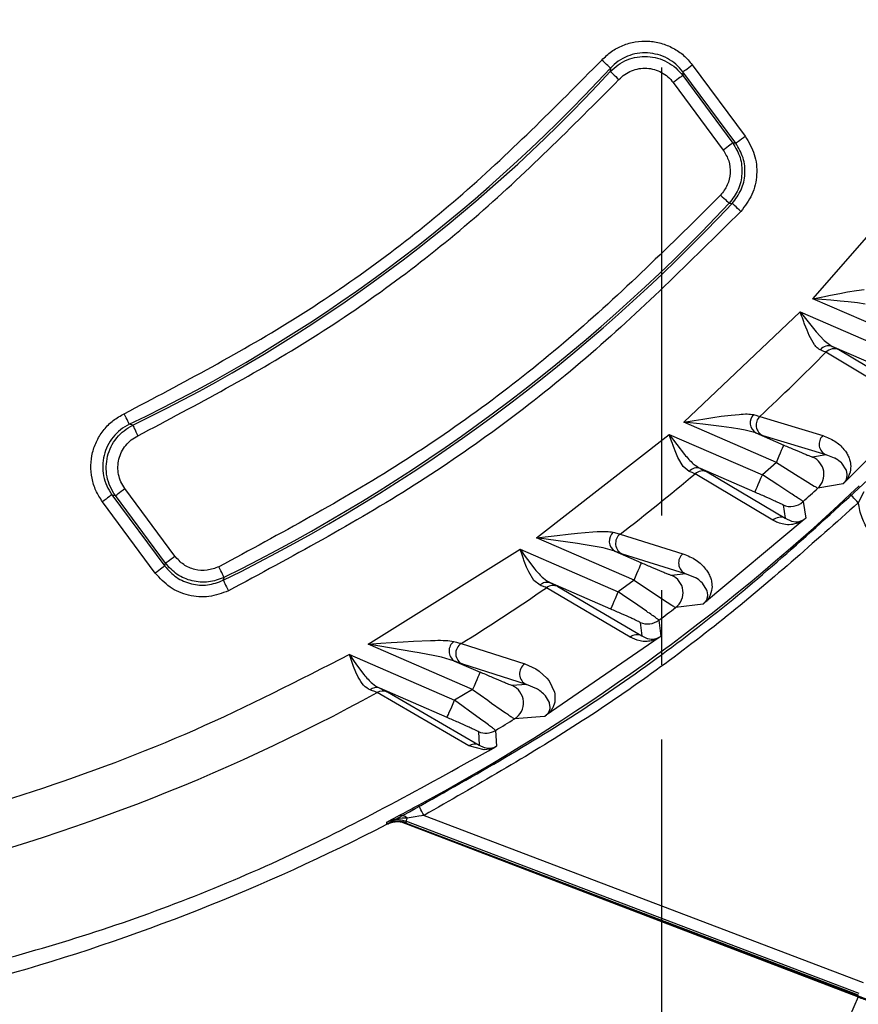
# Model space of a CAD drawing. Header units: millimetres. Extents: x 2719 to 13968, y 3953 to 13921.
# Tile 13 of 160: x 5183 to 5219, y 4728 to 4770. Entities that reach past the tile are written whole.
import ezdxf

# ---------------------------------------------------------------- set-up
doc = ezdxf.new("R2010")
doc.units = ezdxf.units.MM
doc.linetypes.add('CENTER2', pattern=[28.575, 19.05, -3.175, 3.175, -3.175])

msp = doc.modelspace()

# ---------------------------------------------------------------- linework, layer by layer
at = {"linetype": 'CENTER2'}
msp.add_line((5210.556, 4691.909), (5210.556, 4922.551), dxfattribs=at)
at = {"color": 7, "linetype": 'Continuous', "lineweight": 25}
for p, q in [((5208.078, 4768.355), (5208.007, 4768.421)), ((5208.146, 4768.292), (5208.078, 4768.355)), ((5208.21, 4768.234), (5208.146, 4768.292)), ((5208.265, 4768.183), (5208.21, 4768.234)), ((5208.311, 4768.141), (5208.265, 4768.183)), ((5208.345, 4768.11), (5208.311, 4768.141)), ((5208.367, 4768.09), (5208.345, 4768.11)), ((5208.375, 4768.082), (5208.367, 4768.09)), ((5208.375, 4768.082), (5208.369, 4767.931)), ((5211.462, 4767.925), (5211.486, 4767.943)), ((5211.486, 4767.943), (5211.523, 4767.971)), ((5211.523, 4767.971), (5211.573, 4768.008)), ((5211.573, 4768.008), (5211.634, 4768.053)), ((5211.634, 4768.053), (5211.703, 4768.104)), ((5211.703, 4768.104), (5211.778, 4768.159)), ((5211.778, 4768.159), (5211.855, 4768.217)), ((5211.855, 4768.217), (5214.101, 4765.184)), ((5208.369, 4767.931), (5208.377, 4767.924)), ((5208.377, 4767.924), (5208.398, 4767.904)), ((5208.398, 4767.904), (5208.433, 4767.873)), ((5208.433, 4767.873), (5208.478, 4767.831)), ((5208.478, 4767.831), (5208.534, 4767.779)), ((5208.534, 4767.779), (5208.597, 4767.721)), ((5208.597, 4767.721), (5208.665, 4767.658)), ((5208.665, 4767.658), (5208.736, 4767.592)), ((5211.121, 4767.526), (5211.044, 4767.468)), ((5211.196, 4767.581), (5211.121, 4767.526)), ((5211.265, 4767.632), (5211.196, 4767.581)), ((5211.326, 4767.677), (5211.265, 4767.632)), ((5211.376, 4767.714), (5211.326, 4767.677)), ((5211.413, 4767.742), (5211.376, 4767.714)), ((5211.437, 4767.759), (5211.413, 4767.742)), ((5211.446, 4767.766), (5211.437, 4767.759)), ((5211.454, 4767.919), (5211.446, 4767.766)), ((5211.446, 4767.766), (5213.572, 4764.894)), ((5211.454, 4767.919), (5211.462, 4767.925)), ((5213.7, 4764.886), (5211.454, 4767.919)), ((5211.044, 4767.468), (5213.171, 4764.596)), ((5213.819, 4764.975), (5213.88, 4765.02)), ((5213.88, 4765.02), (5213.949, 4765.071)), ((5213.949, 4765.071), (5214.024, 4765.126)), ((5214.024, 4765.126), (5214.101, 4765.184)), ((5213.248, 4764.654), (5213.171, 4764.596)), ((5213.323, 4764.709), (5213.248, 4764.654)), ((5213.392, 4764.76), (5213.323, 4764.709)), ((5213.453, 4764.805), (5213.392, 4764.76)), ((5213.503, 4764.842), (5213.453, 4764.805)), ((5213.54, 4764.87), (5213.503, 4764.842)), ((5213.564, 4764.887), (5213.54, 4764.87)), ((5213.572, 4764.894), (5213.564, 4764.887)), ((5213.7, 4764.886), (5213.572, 4764.894)), ((5213.7, 4764.886), (5213.708, 4764.893)), ((5213.708, 4764.893), (5213.732, 4764.91)), ((5213.732, 4764.91), (5213.769, 4764.938)), ((5213.769, 4764.938), (5213.819, 4764.975)), ((5216.977, 4758.277), (5221.318, 4763.229)), ((5213.058, 4762.677), (5213.129, 4762.61)), ((5213.129, 4762.61), (5213.197, 4762.547)), ((5213.197, 4762.547), (5213.259, 4762.488)), ((5213.259, 4762.488), (5213.314, 4762.436)), ((5213.314, 4762.436), (5213.359, 4762.394)), ((5213.359, 4762.394), (5213.393, 4762.362)), ((5213.393, 4762.362), (5213.415, 4762.342)), ((5213.415, 4762.342), (5213.423, 4762.334)), ((5213.423, 4762.334), (5213.551, 4762.329)), ((5213.559, 4762.321), (5213.551, 4762.329)), ((5213.581, 4762.301), (5213.559, 4762.321)), ((5213.615, 4762.269), (5213.581, 4762.301)), ((5213.66, 4762.227), (5213.615, 4762.269)), ((5213.715, 4762.175), (5213.66, 4762.227)), ((5213.778, 4762.116), (5213.715, 4762.175)), ((5213.846, 4762.053), (5213.778, 4762.116)), ((5213.916, 4761.987), (5213.846, 4762.053)), ((5216.977, 4758.277), (5217.398, 4758.359)), ((5217.398, 4758.359), (5217.727, 4758.425)), ((5217.727, 4758.425), (5218.121, 4758.502)), ((5218.121, 4758.502), (5218.459, 4758.563)), ((5218.459, 4758.563), (5218.841, 4758.623)), ((5218.841, 4758.623), (5219.154, 4758.662)), ((5217.737, 4758.21), (5216.977, 4758.277)), ((5220.774, 4756.628), (5216.977, 4758.277)), ((5218.141, 4758.173), (5217.737, 4758.21)), ((5218.486, 4758.138), (5218.141, 4758.173)), ((5218.881, 4758.094), (5218.486, 4758.138)), ((5219.209, 4758.05), (5218.881, 4758.094)), ((5211.488, 4753.03), (5216.439, 4757.717)), ((5216.439, 4757.717), (5217.115, 4756.861)), ((5216.439, 4757.717), (5220.249, 4756.062)), ((5216.731, 4756.933), (5216.628, 4757.197)), ((5216.825, 4756.714), (5216.731, 4756.933)), ((5217.045, 4756.321), (5216.825, 4756.714)), ((5217.115, 4756.861), (5217.459, 4756.499)), ((5217.459, 4756.499), (5217.806, 4756.251)), ((5219.93, 4755.329), (5217.806, 4756.251)), ((5220.642, 4754.136), (5217.534, 4756.001)), ((5218.087, 4756.112), (5221.198, 4754.251)), ((5222.072, 4754.215), (5218.331, 4750.469)), ((5187.746, 4753.3), (5187.705, 4753.387)), ((5187.787, 4753.216), (5187.746, 4753.3)), ((5213.086, 4753.276), (5213.5, 4753.328)), ((5213.5, 4753.328), (5213.842, 4753.36)), ((5187.824, 4753.138), (5187.787, 4753.216)), ((5187.857, 4753.07), (5187.824, 4753.138)), ((5187.883, 4753.014), (5187.857, 4753.07)), ((5187.904, 4752.972), (5187.883, 4753.014)), ((5187.916, 4752.946), (5187.904, 4752.972)), ((5187.921, 4752.936), (5187.916, 4752.946)), ((5188.067, 4752.898), (5187.921, 4752.936)), ((5188.067, 4752.898), (5188.072, 4752.888)), ((5188.072, 4752.888), (5188.084, 4752.862)), ((5211.488, 4753.03), (5211.939, 4753.101)), ((5212.298, 4752.938), (5211.488, 4753.03)), ((5215.43, 4751.318), (5211.488, 4753.03)), ((5211.939, 4753.101), (5212.295, 4753.157)), ((5212.295, 4753.157), (5212.72, 4753.223)), ((5212.522, 4752.912), (5212.298, 4752.938)), ((5213.098, 4752.842), (5212.522, 4752.912)), ((5212.72, 4753.223), (5213.086, 4753.276)), ((5214.728, 4753.274), (5217.398, 4752.457)), ((5188.084, 4752.862), (5188.105, 4752.82)), ((5188.105, 4752.82), (5188.132, 4752.764)), ((5188.132, 4752.764), (5188.164, 4752.696)), ((5188.164, 4752.696), (5188.202, 4752.618)), ((5188.202, 4752.618), (5188.242, 4752.535)), ((5188.242, 4752.535), (5188.284, 4752.447)), ((5205.233, 4748.116), (5210.875, 4752.503)), ((5210.875, 4752.503), (5211.523, 4751.653)), ((5210.875, 4752.503), (5214.835, 4750.783)), ((5213.523, 4752.785), (5213.098, 4752.842)), ((5213.874, 4752.732), (5213.523, 4752.785)), ((5214.097, 4752.692), (5213.874, 4752.732)), ((5214.554, 4752.57), (5214.097, 4752.692)), ((5214.554, 4752.57), (5215.749, 4752.051)), ((5217.542, 4751.64), (5214.865, 4752.452)), ((5215.742, 4752.035), (5215.749, 4752.051)), ((5211.154, 4751.734), (5211.055, 4751.992)), ((5211.246, 4751.52), (5211.154, 4751.734)), ((5215.551, 4751.596), (5215.605, 4751.722)), ((5215.605, 4751.722), (5215.653, 4751.832)), ((5215.653, 4751.832), (5215.693, 4751.923)), ((5215.693, 4751.923), (5215.723, 4751.992)), ((5215.723, 4751.992), (5215.742, 4752.035)), ((5217.542, 4751.64), (5216.97, 4751.543)), ((5217.904, 4751.503), (5217.542, 4751.64)), ((5211.463, 4751.142), (5211.246, 4751.52)), ((5215.43, 4751.318), (5214.835, 4750.783)), ((5215.43, 4751.318), (5215.491, 4751.459)), ((5215.43, 4751.318), (5216.083, 4750.903)), ((5215.491, 4751.459), (5215.551, 4751.596)), ((5217.92, 4751.494), (5217.904, 4751.503)), ((5218.058, 4751.409), (5217.92, 4751.494)), ((5218.088, 4751.386), (5218.058, 4751.409)), ((5218.194, 4751.297), (5218.088, 4751.386)), ((5218.204, 4751.287), (5218.194, 4751.297)), ((5218.397, 4751.006), (5218.204, 4751.287)), ((5211.718, 4750.931), (5211.463, 4751.142)), ((5215.277, 4748.862), (5211.97, 4750.833)), ((5214.517, 4750.049), (5212.198, 4751.057)), ((5212.49, 4750.913), (5215.802, 4748.946)), ((5214.774, 4750.641), (5214.835, 4750.783)), ((5215.205, 4750.545), (5214.835, 4750.783)), ((5216.083, 4750.903), (5216.247, 4750.799)), ((5216.247, 4750.799), (5216.647, 4750.549)), ((5218.407, 4750.98), (5218.397, 4751.006)), ((5218.44, 4750.805), (5218.407, 4750.98)), ((5218.44, 4750.772), (5218.44, 4750.805)), ((5214.612, 4750.269), (5214.66, 4750.379)), ((5214.66, 4750.379), (5214.715, 4750.505)), ((5214.715, 4750.505), (5214.774, 4750.641)), ((5215.485, 4750.363), (5215.205, 4750.545)), ((5216.043, 4750), (5215.485, 4750.363)), ((5216.647, 4750.549), (5217.04, 4750.308)), ((5218.268, 4750.41), (5217.193, 4750.221)), ((5218.427, 4750.674), (5218.44, 4750.772)), ((5187.36, 4749.93), (5187.398, 4749.958)), ((5187.398, 4749.958), (5187.448, 4749.995)), ((5187.448, 4749.995), (5187.509, 4750.04)), ((5187.509, 4750.04), (5187.578, 4750.091)), ((5187.578, 4750.091), (5187.652, 4750.147)), ((5187.652, 4750.147), (5187.73, 4750.204)), ((5189.857, 4747.332), (5187.73, 4750.204)), ((5214.517, 4750.049), (5214.524, 4750.066)), ((5214.524, 4750.066), (5214.543, 4750.109)), ((5214.543, 4750.109), (5214.572, 4750.177)), ((5214.572, 4750.177), (5214.612, 4750.269)), ((5218.569, 4749.962), (5218.945, 4750.315)), ((5218.577, 4749.954), (5218.569, 4749.962)), ((5218.597, 4749.933), (5218.577, 4749.954)), ((5219.145, 4750.064), (5218.911, 4749.598)), ((5186.855, 4749.704), (5186.777, 4749.646)), ((5189.023, 4746.613), (5186.777, 4749.646)), ((5186.93, 4749.759), (5186.855, 4749.704)), ((5186.999, 4749.81), (5186.93, 4749.759)), ((5187.059, 4749.855), (5186.999, 4749.81)), ((5187.109, 4749.892), (5187.059, 4749.855)), ((5187.147, 4749.92), (5187.109, 4749.892)), ((5187.17, 4749.937), (5187.147, 4749.92)), ((5187.179, 4749.943), (5187.17, 4749.937)), ((5187.179, 4749.943), (5187.328, 4749.907)), ((5187.179, 4749.943), (5189.425, 4746.911)), ((5187.328, 4749.907), (5187.337, 4749.913)), ((5189.455, 4747.035), (5187.328, 4749.907)), ((5187.337, 4749.913), (5187.36, 4749.93)), ((5216.565, 4749.648), (5216.675, 4748.95)), ((5218.629, 4749.899), (5218.597, 4749.933)), ((5218.672, 4749.853), (5218.629, 4749.899)), ((5218.723, 4749.798), (5218.672, 4749.853)), ((5218.782, 4749.736), (5218.723, 4749.798)), ((5218.845, 4749.668), (5218.782, 4749.736)), ((5218.911, 4749.598), (5218.845, 4749.668)), ((5215.71, 4749.508), (5215.802, 4748.946)), ((5216.609, 4748.889), (5212.378, 4745.348)), ((5215.802, 4748.946), (5216.076, 4748.816)), ((5216.076, 4748.817), (5216.092, 4748.813)), ((5216.092, 4748.813), (5216.244, 4748.794)), ((5216.244, 4748.793), (5216.291, 4748.793)), ((5216.291, 4748.794), (5216.404, 4748.807)), ((5216.403, 4748.808), (5216.419, 4748.812)), ((5206.574, 4748.266), (5206.973, 4748.308)), ((5206.973, 4748.308), (5207.626, 4748.364)), ((5207.626, 4748.364), (5207.804, 4748.375)), ((5208.786, 4748.27), (5211.457, 4747.434)), ((5205.233, 4748.116), (5205.721, 4748.171)), ((5209.379, 4746.315), (5205.233, 4748.116)), ((5206.97, 4747.868), (5205.233, 4748.116)), ((5205.721, 4748.171), (5206.111, 4748.216)), ((5206.111, 4748.216), (5206.574, 4748.266)), ((5207.211, 4747.831), (5206.97, 4747.868)), ((5198.079, 4743.593), (5204.535, 4747.627)), ((5204.535, 4747.627), (5204.711, 4747.379)), ((5204.535, 4747.627), (5208.706, 4745.815)), ((5207.813, 4747.729), (5207.211, 4747.831)), ((5208.06, 4747.681), (5207.813, 4747.729)), ((5208.56, 4747.543), (5208.06, 4747.681)), ((5208.56, 4747.543), (5209.698, 4747.049)), ((5189.425, 4746.911), (5189.455, 4747.035)), ((5189.455, 4747.035), (5189.464, 4747.041)), ((5189.464, 4747.041), (5189.487, 4747.058)), ((5189.487, 4747.058), (5189.525, 4747.086)), ((5189.525, 4747.086), (5189.575, 4747.123)), ((5189.575, 4747.123), (5189.635, 4747.168)), ((5189.635, 4747.168), (5189.704, 4747.219)), ((5189.704, 4747.219), (5189.779, 4747.274)), ((5189.779, 4747.274), (5189.857, 4747.332)), ((5204.711, 4747.379), (5204.846, 4747.19)), ((5204.809, 4746.868), (5204.711, 4747.121)), ((5204.846, 4747.19), (5205.16, 4746.779)), ((5211.567, 4746.587), (5208.888, 4747.418)), ((5209.672, 4746.989), (5209.691, 4747.033)), ((5209.691, 4747.033), (5209.698, 4747.049)), ((5189.101, 4746.671), (5189.023, 4746.613)), ((5189.176, 4746.726), (5189.101, 4746.671)), ((5189.245, 4746.777), (5189.176, 4746.726)), ((5189.305, 4746.822), (5189.245, 4746.777)), ((5189.355, 4746.859), (5189.305, 4746.822)), ((5189.393, 4746.887), (5189.355, 4746.859)), ((5189.416, 4746.904), (5189.393, 4746.887)), ((5189.425, 4746.911), (5189.416, 4746.904)), ((5191.768, 4746.793), (5191.725, 4746.88)), ((5191.809, 4746.709), (5191.768, 4746.793)), ((5191.847, 4746.632), (5191.809, 4746.709)), ((5191.881, 4746.565), (5191.847, 4746.632)), ((5204.9, 4746.659), (5204.809, 4746.868)), ((5205.12, 4746.295), (5204.9, 4746.659)), ((5209.5, 4746.593), (5209.555, 4746.719)), ((5209.555, 4746.719), (5209.603, 4746.83)), ((5209.603, 4746.83), (5209.642, 4746.921)), ((5209.642, 4746.921), (5209.672, 4746.989)), ((5191.908, 4746.509), (5191.881, 4746.565)), ((5191.929, 4746.467), (5191.908, 4746.509)), ((5191.914, 4746.306), (5191.947, 4746.431)), ((5191.914, 4746.306), (5191.919, 4746.297)), ((5191.919, 4746.297), (5191.932, 4746.27)), ((5191.942, 4746.441), (5191.929, 4746.467)), ((5191.932, 4746.27), (5191.953, 4746.229)), ((5191.947, 4746.431), (5191.942, 4746.441)), ((5191.953, 4746.229), (5191.98, 4746.173)), ((5205.383, 4746.093), (5205.12, 4746.295)), ((5208.387, 4745.081), (5205.83, 4746.192)), ((5209.379, 4746.315), (5208.706, 4745.815)), ((5209.379, 4746.315), (5209.441, 4746.457)), ((5209.379, 4746.315), (5210.029, 4745.876)), ((5209.441, 4746.457), (5209.5, 4746.593)), ((5211.567, 4746.587), (5210.98, 4746.515)), ((5211.964, 4746.43), (5211.567, 4746.587)), ((5211.967, 4746.428), (5211.963, 4746.43)), ((5212.292, 4746.18), (5212.271, 4746.202)), ((5212.477, 4745.892), (5212.292, 4746.18)), ((5191.98, 4746.173), (5192.014, 4746.105)), ((5192.014, 4746.105), (5192.051, 4746.028)), ((5192.051, 4746.028), (5192.092, 4745.944)), ((5192.092, 4745.944), (5192.135, 4745.858)), ((5209.215, 4743.89), (5205.655, 4745.991)), ((5206.136, 4746.042), (5209.704, 4743.947)), ((5208.644, 4745.673), (5208.706, 4745.815)), ((5209.072, 4745.563), (5208.706, 4745.815)), ((5210.029, 4745.876), (5210.193, 4745.766)), ((5210.193, 4745.766), (5210.593, 4745.5)), ((5212.487, 4745.864), (5212.477, 4745.892)), ((5212.514, 4745.684), (5212.486, 4745.864)), ((5208.483, 4745.3), (5208.531, 4745.411)), ((5208.531, 4745.411), (5208.585, 4745.537)), ((5208.585, 4745.537), (5208.644, 4745.673)), ((5209.35, 4745.372), (5209.072, 4745.563)), ((5209.908, 4744.986), (5209.35, 4745.372)), ((5210.593, 4745.5), (5210.99, 4745.241)), ((5212.48, 4745.513), (5212.493, 4745.551)), ((5212.493, 4745.551), (5212.513, 4745.65)), ((5212.513, 4745.65), (5212.514, 4745.684)), ((5208.387, 4745.081), (5208.394, 4745.097)), ((5208.394, 4745.097), (5208.413, 4745.141)), ((5208.413, 4745.141), (5208.443, 4745.209)), ((5208.443, 4745.209), (5208.483, 4745.3)), ((5212.311, 4745.296), (5211.146, 4745.146)), ((5209.638, 4744.515), (5209.704, 4743.947)), ((5210.436, 4744.608), (5210.512, 4743.925)), ((5199.047, 4743.656), (5199.557, 4743.688)), ((5199.557, 4743.688), (5199.999, 4743.714)), ((5199.999, 4743.714), (5200.726, 4743.746)), ((5200.726, 4743.746), (5200.925, 4743.751)), ((5210.44, 4743.871), (5205.645, 4740.565)), ((5209.704, 4743.947), (5209.934, 4743.834)), ((5209.934, 4743.834), (5209.964, 4743.826)), ((5209.964, 4743.825), (5210.103, 4743.805)), ((5210.103, 4743.804), (5210.147, 4743.803)), ((5210.147, 4743.803), (5210.252, 4743.811)), ((5210.252, 4743.812), (5210.267, 4743.815)), ((5198.079, 4743.593), (5198.614, 4743.627)), ((5202.513, 4741.667), (5198.079, 4743.593)), ((5199.98, 4743.268), (5198.079, 4743.593)), ((5198.614, 4743.627), (5199.047, 4743.656)), ((5200.244, 4743.22), (5199.98, 4743.268)), ((5202.031, 4743.619), (5204.733, 4742.751)), ((5197.455, 4742.646), (5197.276, 4743.149)), ((5197.276, 4743.149), (5197.448, 4742.9)), ((5197.276, 4743.149), (5201.746, 4741.207)), ((5197.448, 4742.9), (5197.581, 4742.71)), ((5200.907, 4743.093), (5200.244, 4743.22)), ((5201.185, 4743.033), (5200.907, 4743.093)), ((5201.742, 4742.874), (5201.185, 4743.033)), ((5201.742, 4742.874), (5202.831, 4742.401)), ((5197.554, 4742.397), (5197.455, 4742.646)), ((5197.581, 4742.71), (5197.89, 4742.299)), ((5204.803, 4741.876), (5202.092, 4742.739)), ((5204.733, 4742.751), (5205.197, 4742.54)), ((5205.197, 4742.54), (5205.339, 4742.447)), ((5205.339, 4742.447), (5205.675, 4742.14)), ((5197.648, 4742.192), (5197.554, 4742.397)), ((5202.688, 4742.071), (5202.633, 4741.945)), ((5202.736, 4742.181), (5202.688, 4742.071)), ((5202.776, 4742.273), (5202.736, 4742.181)), ((5202.806, 4742.341), (5202.776, 4742.273)), ((5202.824, 4742.385), (5202.806, 4742.341)), ((5202.831, 4742.401), (5202.824, 4742.385)), ((5205.675, 4742.14), (5205.766, 4742.025)), ((5205.766, 4742.025), (5205.99, 4741.55)), ((5201.427, 4740.474), (5198.564, 4741.717)), ((5202.513, 4741.667), (5201.746, 4741.207)), ((5202.574, 4741.809), (5202.513, 4741.667)), ((5202.513, 4741.667), (5203.157, 4741.207)), ((5202.633, 4741.945), (5202.574, 4741.809)), ((5204.803, 4741.876), (5204.195, 4741.831)), ((5205.241, 4741.695), (5204.803, 4741.876)), ((5205.246, 4741.692), (5205.241, 4741.695)), ((5202.347, 4739.268), (5198.454, 4741.533)), ((5198.892, 4741.558), (5202.797, 4739.299)), ((5201.684, 4741.066), (5201.746, 4741.207)), ((5202.112, 4740.942), (5201.746, 4741.207)), ((5203.157, 4741.207), (5203.323, 4741.089)), ((5205.61, 4741.394), (5205.568, 4741.441)), ((5205.778, 4741.111), (5205.61, 4741.394)), ((5205.99, 4741.55), (5206.004, 4741.479)), ((5206.014, 4741.214), (5206.003, 4741.129)), ((5206.004, 4741.479), (5206.014, 4741.214)), ((5201.523, 4740.693), (5201.571, 4740.803)), ((5201.571, 4740.803), (5201.625, 4740.929)), ((5201.625, 4740.929), (5201.684, 4741.066)), ((5202.388, 4740.741), (5202.112, 4740.942)), ((5202.951, 4740.331), (5202.388, 4740.741)), ((5203.323, 4741.089), (5203.728, 4740.804)), ((5205.76, 4740.718), (5205.781, 4740.764)), ((5205.787, 4741.082), (5205.778, 4741.111)), ((5205.781, 4740.764), (5205.805, 4740.862)), ((5205.808, 4740.897), (5205.786, 4741.082)), ((5205.805, 4740.862), (5205.809, 4740.897)), ((5206.003, 4741.129), (5205.92, 4740.884)), ((5201.427, 4740.474), (5201.434, 4740.49)), ((5201.434, 4740.49), (5201.453, 4740.533)), ((5201.453, 4740.533), (5201.483, 4740.602)), ((5201.483, 4740.602), (5201.523, 4740.693)), ((5205.574, 4740.52), (5204.299, 4740.418)), ((5205.726, 4740.663), (5205.76, 4740.718)), ((5203.492, 4739.923), (5203.534, 4739.255)), ((5202.758, 4739.873), (5202.797, 4739.299)), ((5203.011, 4739.095), (5202.347, 4739.268)), ((5202.797, 4739.299), (5203.001, 4739.199)), ((5203.001, 4739.199), (5203.028, 4739.191)), ((5203.24, 4739.127), (5203.011, 4739.095)), ((5203.028, 4739.191), (5203.154, 4739.169)), ((5203.154, 4739.168), (5203.193, 4739.166)), ((5203.193, 4739.166), (5203.306, 4739.171)), ((5200.217, 4736.74), (5200.212, 4736.749)), ((5200.231, 4736.714), (5200.217, 4736.74)), ((5200.254, 4736.673), (5200.231, 4736.714)), ((5200.283, 4736.618), (5200.254, 4736.673)), ((5200.319, 4736.551), (5200.283, 4736.618)), ((5200.359, 4736.476), (5200.319, 4736.551)), ((5199.288, 4736.16), (5198.867, 4736.021)), ((5198.867, 4736.021), (5199.097, 4736.147)), ((5199.097, 4736.147), (5199.367, 4736.294)), ((5199.526, 4736.187), (5199.288, 4736.16)), ((5199.729, 4736.192), (5199.526, 4736.187)), ((5199.709, 4736.14), (5199.7, 4736.119)), ((5199.718, 4736.165), (5199.709, 4736.14)), ((5199.729, 4736.192), (5199.718, 4736.165)), ((5200.079, 4736.25), (5199.729, 4736.192)), ((5200.23, 4736.274), (5200.079, 4736.25)), ((5200.449, 4736.309), (5200.23, 4736.274)), ((5200.404, 4736.394), (5200.359, 4736.476)), ((5200.449, 4736.309), (5200.404, 4736.394)), ((5200.449, 4736.309), (5219.119, 4729.214)), ((5198.872, 4735.941), (5198.867, 4736.021)), ((5199.475, 4736.035), (5218.9, 4728.595)), ((5199.682, 4736.069), (5199.681, 4736.067)), ((5218.941, 4728.746), (5199.681, 4736.067)), ((5199.681, 4736.067), (5199.685, 4735.987)), ((5199.684, 4736.076), (5199.682, 4736.069)), ((5199.688, 4736.086), (5199.684, 4736.076)), ((5199.685, 4735.987), (5218.912, 4728.68)), ((5199.686, 4735.981), (5218.91, 4728.674)), ((5199.694, 4736.101), (5199.688, 4736.086)), ((5199.7, 4736.119), (5199.694, 4736.101)), ((5218.9, 4728.595), (5214.557, 4718.597))]:
    msp.add_line(p, q, dxfattribs=at)
at = {"color": 8, "linetype": 'Continuous', "lineweight": 25}
msp.add_line((5206.515, 4733.385), (5219.349, 4728.47), dxfattribs=at)
at = {"color": 7, "linetype": 'Continuous', "lineweight": 25}
for centre, radius, start, end in [((5158.767, 4813.69), 67.386, 295.63475, 317.40573), ((5158.767, 4813.69), 67.484, 295.73249, 317.30799), ((5158.767, 4813.69), 75.095, 296.19341, 316.84707), ((5158.767, 4813.69), 74.997, 296.25752, 316.78295), ((5217.654, 4755.831), 0.447, 70.0814, 143.2415), ((5158.767, 4813.69), 82.35, 312.80769, 315.53055), ((5217.892, 4755.655), 0.497, 66.8212, 135.9339), ((5214.811, 4752.998), 0.498, 135.1307, 239.0077), ((5215.07, 4752.909), 0.501, 133.1334, 245.8787), ((5217.746, 4752.097), 0.5, 134.0613, 245.8938), ((5216.651, 4750.809), 0.8, 312.6667, 66.4848), ((5158.767, 4813.69), 82.35, 307.40083, 310.24504), ((5212.048, 4750.647), 0.436, 69.9078, 139.3056), ((5212.294, 4750.457), 0.496, 66.8007, 130.743), ((5158.767, 4813.69), 87.393, 298.30968, 313.17991), ((5158.767, 4813.69), 86.266, 312.06633, 312.63122), ((5216.029, 4750.242), 0.8, 246.5324, 312.0546), ((5215.606, 4748.49), 0.496, 66.8058, 131.5579), ((5208.827, 4747.97), 0.503, 131.2372, 237.9804), ((5209.093, 4747.875), 0.501, 127.8536, 245.7834), ((5211.772, 4747.044), 0.501, 128.9186, 245.8046), ((5205.683, 4745.796), 0.423, 69.7707, 135.3425), ((5210.66, 4745.781), 0.8, 307.4277, 66.4784), ((5158.767, 4813.69), 82.35, 301.69226, 304.70606), ((5205.941, 4745.587), 0.495, 66.7903, 125.3053), ((5158.767, 4813.69), 86.266, 306.79417, 307.38589), ((5209.957, 4745.249), 0.8, 246.53, 306.7851), ((5202.022, 4743.299), 0.509, 127.3561, 236.6336), ((5209.509, 4743.492), 0.495, 66.791, 126.4354), ((5202.298, 4743.196), 0.501, 122.3074, 245.6524), ((5205.01, 4742.333), 0.501, 123.5189, 245.6834), ((5198.423, 4741.338), 0.405, 69.6826, 131.3641), ((5198.698, 4741.104), 0.494, 66.7861, 119.5335), ((5203.876, 4741.097), 0.8, 301.9057, 66.4716), ((5158.767, 4813.69), 82.35, 267.50992, 298.81139), ((5158.767, 4813.69), 86.266, 301.22803, 301.857), ((5203.077, 4740.607), 0.8, 246.5298, 301.2186), ((5202.602, 4738.845), 0.494, 66.7859, 121.0395), ((5199.472, 4735.974), 0.336, 40.431, 108.3454), ((5158.767, 4813.69), 87.488, 285.75674, 297.28391)]:
    msp.add_arc(centre, radius, start, end, dxfattribs=at)
for points, knots in [([(5208.007, 4768.421), (5208.14, 4768.548), (5208.405, 4768.802), (5208.897, 4769.062), (5209.428, 4769.214), (5209.981, 4769.245), (5210.527, 4769.155), (5211.039, 4768.947), (5211.501, 4768.639), (5211.737, 4768.357), (5211.855, 4768.217)], [0, 0, 0, 0, 0.125196, 0.25018, 0.375113, 0.500209, 0.62513, 0.749967, 0.874959, 1, 1, 1, 1]), ([(5187.705, 4753.387), (5190.202, 4754.704), (5195.2, 4757.339), (5202.04, 4762.404), (5206.018, 4766.416), (5208.007, 4768.421)], [0, 0, 0, 0, 0.333216, 0.666774, 1, 1, 1, 1]), ([(5208.369, 4767.931), (5208.475, 4768.034), (5208.688, 4768.238), (5209.083, 4768.441), (5209.507, 4768.568), (5209.801, 4768.571), (5209.947, 4768.573)], [0, 0, 0, 0, 0.250674, 0.500811, 0.750683, 1, 1, 1, 1]), ([(5209.954, 4768.727), (5209.807, 4768.725), (5209.513, 4768.721), (5209.089, 4768.593), (5208.694, 4768.389), (5208.481, 4768.185), (5208.375, 4768.082)], [0, 0, 0, 0, 0.2493137, 0.4991951, 0.7493346, 1, 1, 1, 1]), ([(5209.947, 4768.573), (5210.093, 4768.555), (5210.384, 4768.52), (5210.792, 4768.347), (5211.162, 4768.103), (5211.351, 4767.878), (5211.446, 4767.766)], [0, 0, 0, 0, 0.2495981, 0.4997852, 0.7499331, 1, 1, 1, 1]), ([(5211.454, 4767.919), (5211.359, 4768.032), (5211.17, 4768.257), (5210.799, 4768.501), (5210.391, 4768.674), (5210.099, 4768.709), (5209.954, 4768.727)], [0, 0, 0, 0, 0.250062, 0.500201, 0.75039, 1, 1, 1, 1]), ([(5208.736, 4767.592), (5208.816, 4767.669), (5208.974, 4767.821), (5209.27, 4767.975), (5209.588, 4768.068), (5209.919, 4768.085), (5210.248, 4768.032), (5210.554, 4767.906), (5210.831, 4767.721), (5210.973, 4767.552), (5211.044, 4767.468)], [0, 0, 0, 0, 0.124694, 0.24983, 0.374783, 0.499598, 0.625087, 0.750179, 0.875115, 1, 1, 1, 1]), ([(5188.284, 4752.447), (5190.798, 4753.778), (5195.828, 4756.439), (5202.718, 4761.541), (5206.731, 4765.576), (5208.736, 4767.592)], [0, 0, 0, 0, 0.333227, 0.6667825, 1, 1, 1, 1]), ([(5214.101, 4765.184), (5214.25, 4764.933), (5214.548, 4764.432), (5214.633, 4763.549), (5214.447, 4762.681), (5214.093, 4762.218), (5213.916, 4761.987)], [0, 0, 0, 0, 0.250063, 0.500205, 0.750022, 1, 1, 1, 1]), ([(5213.171, 4764.596), (5213.26, 4764.446), (5213.439, 4764.144), (5213.49, 4763.613), (5213.377, 4763.093), (5213.164, 4762.815), (5213.058, 4762.677)], [0, 0, 0, 0, 0.250061, 0.500944, 0.750581, 1, 1, 1, 1]), ([(5213.572, 4764.894), (5213.693, 4764.693), (5213.933, 4764.292), (5213.991, 4763.585), (5213.85, 4762.889), (5213.565, 4762.52), (5213.423, 4762.334)], [0, 0, 0, 0, 0.250471, 0.500096, 0.749703, 1, 1, 1, 1]), ([(5213.551, 4762.329), (5213.693, 4762.514), (5213.976, 4762.885), (5214.124, 4763.578), (5214.058, 4764.285), (5213.819, 4764.686), (5213.7, 4764.886)], [0, 0, 0, 0, 0.249999, 0.499956, 0.749573, 1, 1, 1, 1]), ([(5213.058, 4762.677), (5210.952, 4760.59), (5206.738, 4756.414), (5199.559, 4751.098), (5194.336, 4748.285), (5191.725, 4746.88)], [0, 0, 0, 0, 0.3332382, 0.6667709, 1, 1, 1, 1]), ([(5213.916, 4761.987), (5211.768, 4759.854), (5207.468, 4755.587), (5200.138, 4750.158), (5194.802, 4747.291), (5192.135, 4745.858)], [0, 0, 0, 0, 0.333227, 0.666764, 1, 1, 1, 1]), ([(5216.628, 4757.197), (5216.607, 4757.257), (5216.545, 4757.428), (5216.481, 4757.603), (5216.439, 4757.717)], [0, 0, 0, 0, 0.349668, 1, 1, 1, 1]), ([(5217.296, 4756.099), (5217.253, 4756.122), (5217.166, 4756.17), (5217.086, 4756.27), (5217.045, 4756.321)], [0, 0, 0, 0, 0.491523, 1, 1, 1, 1]), ([(5217.806, 4756.251), (5217.874, 4756.219), (5218.01, 4756.155), (5218.062, 4756.126), (5218.087, 4756.112)], [0, 0, 0, 0, 0.501469, 1, 1, 1, 1]), ([(5217.534, 4756.001), (5217.513, 4756.011), (5217.469, 4756.032), (5217.354, 4756.076), (5217.296, 4756.099)], [0, 0, 0, 0, 0.493744, 1, 1, 1, 1]), ([(5186.777, 4749.646), (5186.677, 4749.801), (5186.478, 4750.109), (5186.316, 4750.641), (5186.267, 4751.192), (5186.34, 4751.74), (5186.532, 4752.26), (5186.833, 4752.723), (5187.223, 4753.118), (5187.544, 4753.297), (5187.705, 4753.387)], [0, 0, 0, 0, 0.125195, 0.250179, 0.375113, 0.500208, 0.625131, 0.749966, 0.874959, 1, 1, 1, 1]), ([(5213.842, 4753.36), (5213.964, 4753.37), (5214.203, 4753.39), (5214.374, 4753.363), (5214.458, 4753.349)], [0, 0, 0, 0, 0.512122, 1, 1, 1, 1]), ([(5214.458, 4753.349), (5214.521, 4753.33), (5214.647, 4753.293), (5214.701, 4753.281), (5214.728, 4753.274)], [0, 0, 0, 0, 0.509448, 1, 1, 1, 1]), ([(5187.921, 4752.936), (5187.792, 4752.865), (5187.535, 4752.722), (5187.226, 4752.404), (5186.979, 4752.035), (5186.889, 4751.755), (5186.844, 4751.616)], [0, 0, 0, 0, 0.250059, 0.500202, 0.750392, 1, 1, 1, 1]), ([(5186.993, 4751.577), (5187.038, 4751.717), (5187.127, 4751.996), (5187.373, 4752.365), (5187.682, 4752.683), (5187.939, 4752.826), (5188.067, 4752.898)], [0, 0, 0, 0, 0.249597, 0.499788, 0.749932, 1, 1, 1, 1]), ([(5211.055, 4751.992), (5211.034, 4752.053), (5210.974, 4752.221), (5210.913, 4752.394), (5210.875, 4752.503)], [0, 0, 0, 0, 0.363796, 1, 1, 1, 1]), ([(5214.865, 4752.452), (5214.835, 4752.463), (5214.773, 4752.483), (5214.627, 4752.541), (5214.554, 4752.57)], [0, 0, 0, 0, 0.4968057, 1, 1, 1, 1]), ([(5217.398, 4752.457), (5217.577, 4752.386), (5217.933, 4752.244), (5218.239, 4751.96), (5218.418, 4751.713), (5218.507, 4751.542), (5218.57, 4751.34), (5218.604, 4751.094), (5218.548, 4750.827), (5218.44, 4750.594), (5218.351, 4750.492), (5218.331, 4750.469)], [0, 0, 0, 0, 0.249982, 0.499673, 0.594578, 0.681403, 0.763049, 0.865972, 0.96833, 0.992894, 1, 1, 1, 1]), ([(5187.73, 4750.204), (5187.67, 4750.296), (5187.55, 4750.481), (5187.454, 4750.8), (5187.423, 4751.129), (5187.468, 4751.458), (5187.581, 4751.771), (5187.762, 4752.049), (5187.996, 4752.286), (5188.188, 4752.394), (5188.284, 4752.447)], [0, 0, 0, 0, 0.12469, 0.249828, 0.374784, 0.499595, 0.625085, 0.750176, 0.875113, 1, 1, 1, 1]), ([(5215.749, 4752.051), (5215.899, 4751.987), (5216.199, 4751.857), (5216.532, 4751.716), (5216.743, 4751.629), (5216.865, 4751.58), (5216.949, 4751.548), (5216.963, 4751.545), (5216.97, 4751.543)], [0, 0, 0, 0, 0.249875, 0.499513, 0.62558, 0.749774, 0.875508, 1, 1, 1, 1]), ([(5211.523, 4751.653), (5211.645, 4751.511), (5211.865, 4751.257), (5212.096, 4751.118), (5212.198, 4751.057)], [0, 0, 0, 0, 0.558577, 1, 1, 1, 1]), ([(5186.844, 4751.616), (5186.819, 4751.471), (5186.767, 4751.182), (5186.812, 4750.741), (5186.938, 4750.314), (5187.099, 4750.067), (5187.179, 4749.943)], [0, 0, 0, 0, 0.249308, 0.499188, 0.749337, 1, 1, 1, 1]), ([(5187.328, 4749.907), (5187.248, 4750.03), (5187.087, 4750.277), (5186.962, 4750.703), (5186.916, 4751.144), (5186.968, 4751.433), (5186.993, 4751.577)], [0, 0, 0, 0, 0.250673, 0.500815, 0.750684, 1, 1, 1, 1]), ([(5198.872, 4735.935), (5201.433, 4737.354), (5206.554, 4740.194), (5213.688, 4745.361), (5217.984, 4749.34), (5220.131, 4751.33)], [0, 0, 0, 0, 0.333333, 0.666667, 1, 1, 1, 1]), ([(5211.97, 4750.833), (5211.947, 4750.843), (5211.901, 4750.864), (5211.779, 4750.909), (5211.718, 4750.931)], [0, 0, 0, 0, 0.491782, 1, 1, 1, 1]), ([(5212.198, 4751.057), (5212.269, 4751.023), (5212.409, 4750.957), (5212.463, 4750.927), (5212.49, 4750.913)], [0, 0, 0, 0, 0.502653, 1, 1, 1, 1]), ([(5218.268, 4750.41), (5218.272, 4750.414), (5218.281, 4750.423), (5218.299, 4750.441), (5218.332, 4750.478), (5218.388, 4750.559), (5218.403, 4750.602), (5218.415, 4750.636)], [0, 0, 0, 0, 0.022278, 0.046562, 0.107273, 0.297885, 1, 1, 1, 1]), ([(5218.331, 4750.469), (5218.318, 4750.457), (5218.3, 4750.44), (5218.279, 4750.42), (5218.271, 4750.413), (5218.268, 4750.41)], [0, 0, 0, 0, 0.570203, 0.799007, 1, 1, 1, 1]), ([(5218.415, 4750.636), (5218.418, 4750.644), (5218.421, 4750.655), (5218.425, 4750.668), (5218.426, 4750.672), (5218.427, 4750.674)], [0, 0, 0, 0, 0.6991953, 0.8995188, 1, 1, 1, 1]), ([(5215.71, 4749.508), (5215.705, 4749.512), (5215.695, 4749.52), (5215.618, 4749.558), (5215.501, 4749.612), (5215.295, 4749.706), (5214.965, 4749.854), (5214.666, 4749.984), (5214.517, 4750.049)], [0, 0, 0, 0, 0.124745, 0.250419, 0.374154, 0.500466, 0.749874, 1, 1, 1, 1]), ([(5216.565, 4749.648), (5216.539, 4749.668), (5216.499, 4749.698), (5216.28, 4749.844), (5216.123, 4749.947), (5216.043, 4750)], [0, 0, 0, 0, 0.479267, 0.734457, 1, 1, 1, 1]), ([(5217.04, 4750.308), (5217.083, 4750.283), (5217.167, 4750.233), (5217.185, 4750.225), (5217.193, 4750.221)], [0, 0, 0, 0, 0.50838, 1, 1, 1, 1]), ([(5218.911, 4749.598), (5217.019, 4747.912), (5213.233, 4744.54), (5207.049, 4740.088), (5202.649, 4737.569), (5200.449, 4736.309)], [0, 0, 0, 0, 0.3332757, 0.6667134, 1, 1, 1, 1]), ([(5220.399, 4747.587), (5220.205, 4747.689), (5219.818, 4747.893), (5219.366, 4748.377), (5219.035, 4748.951), (5218.953, 4749.382), (5218.911, 4749.598)], [0, 0, 0, 0, 0.25008, 0.499797, 0.749355, 1, 1, 1, 1]), ([(5216.609, 4748.889), (5216.593, 4748.878), (5216.557, 4748.852), (5216.487, 4748.808), (5216.384, 4748.755), (5216.227, 4748.698), (5215.993, 4748.659), (5215.633, 4748.683), (5215.42, 4748.79), (5215.277, 4748.862)], [0, 0, 0, 0, 0.010842, 0.024082, 0.05905, 0.121166, 0.246361, 0.494715, 1, 1, 1, 1]), ([(5216.42, 4748.811), (5216.45, 4748.821), (5216.496, 4748.837), (5216.562, 4748.868), (5216.612, 4748.899), (5216.643, 4748.922), (5216.661, 4748.937), (5216.671, 4748.946), (5216.675, 4748.95)], [0, 0, 0, 0, 0.529799, 0.787104, 0.904952, 0.955695, 0.978328, 1, 1, 1, 1]), ([(5216.675, 4748.95), (5216.672, 4748.946), (5216.664, 4748.939), (5216.641, 4748.918), (5216.622, 4748.901), (5216.609, 4748.889)], [0, 0, 0, 0, 0.203557, 0.432746, 1, 1, 1, 1]), ([(5207.804, 4748.375), (5207.94, 4748.381), (5208.205, 4748.395), (5208.401, 4748.364), (5208.496, 4748.349)], [0, 0, 0, 0, 0.512734, 1, 1, 1, 1]), ([(5208.496, 4748.349), (5208.564, 4748.329), (5208.698, 4748.29), (5208.757, 4748.277), (5208.786, 4748.27)], [0, 0, 0, 0, 0.5117706, 1, 1, 1, 1]), ([(5204.711, 4747.121), (5204.689, 4747.183), (5204.631, 4747.349), (5204.571, 4747.52), (5204.535, 4747.627)], [0, 0, 0, 0, 0.374551, 1, 1, 1, 1]), ([(5208.888, 4747.418), (5208.855, 4747.429), (5208.79, 4747.451), (5208.637, 4747.512), (5208.56, 4747.543)], [0, 0, 0, 0, 0.49512, 1, 1, 1, 1]), ([(5211.457, 4747.434), (5211.653, 4747.353), (5212.043, 4747.191), (5212.359, 4746.88), (5212.54, 4746.615), (5212.626, 4746.433), (5212.683, 4746.221), (5212.708, 4745.967), (5212.629, 4745.696), (5212.506, 4745.473), (5212.404, 4745.373), (5212.378, 4745.348)], [0, 0, 0, 0, 0.250017, 0.499738, 0.594209, 0.681118, 0.763315, 0.86623, 0.968373, 0.991789, 1, 1, 1, 1]), ([(5191.947, 4746.431), (5191.728, 4746.349), (5191.291, 4746.184), (5190.584, 4746.252), (5189.925, 4746.515), (5189.612, 4746.861), (5189.455, 4747.035)], [0, 0, 0, 0, 0.250471, 0.500094, 0.749704, 1, 1, 1, 1]), ([(5191.725, 4746.88), (5191.561, 4746.818), (5191.233, 4746.696), (5190.701, 4746.74), (5190.209, 4746.944), (5189.974, 4747.203), (5189.857, 4747.332)], [0, 0, 0, 0, 0.25006, 0.500941, 0.750579, 1, 1, 1, 1]), ([(5209.698, 4747.049), (5209.852, 4746.982), (5210.159, 4746.85), (5210.507, 4746.702), (5210.731, 4746.609), (5210.863, 4746.556), (5210.955, 4746.52), (5210.971, 4746.517), (5210.98, 4746.515)], [0, 0, 0, 0, 0.249363, 0.498638, 0.625931, 0.749098, 0.875501, 1, 1, 1, 1]), ([(5192.135, 4745.858), (5191.862, 4745.756), (5191.316, 4745.553), (5190.431, 4745.627), (5189.611, 4745.967), (5189.219, 4746.397), (5189.023, 4746.613)], [0, 0, 0, 0, 0.250063, 0.500204, 0.750024, 1, 1, 1, 1]), ([(5189.425, 4746.911), (5189.582, 4746.738), (5189.896, 4746.394), (5190.552, 4746.123), (5191.259, 4746.061), (5191.696, 4746.225), (5191.914, 4746.306)], [0, 0, 0, 0, 0.249999, 0.499957, 0.749574, 1, 1, 1, 1]), ([(5205.16, 4746.779), (5205.28, 4746.64), (5205.494, 4746.39), (5205.727, 4746.253), (5205.83, 4746.192)], [0, 0, 0, 0, 0.556613, 1, 1, 1, 1]), ([(5205.83, 4746.192), (5205.904, 4746.157), (5206.051, 4746.088), (5206.108, 4746.057), (5206.136, 4746.042)], [0, 0, 0, 0, 0.504392, 1, 1, 1, 1]), ([(5212.271, 4746.202), (5212.208, 4746.258), (5212.127, 4746.332), (5212.018, 4746.4), (5211.981, 4746.421), (5211.967, 4746.428)], [0, 0, 0, 0, 0.67272, 0.879526, 1, 1, 1, 1]), ([(5205.655, 4745.991), (5205.63, 4746.001), (5205.579, 4746.023), (5205.449, 4746.069), (5205.383, 4746.093)], [0, 0, 0, 0, 0.489029, 1, 1, 1, 1]), ([(5212.311, 4745.296), (5212.316, 4745.3), (5212.325, 4745.307), (5212.345, 4745.325), (5212.383, 4745.36), (5212.447, 4745.438), (5212.465, 4745.48), (5212.48, 4745.513)], [0, 0, 0, 0, 0.0217517, 0.0455557, 0.1055869, 0.2957468, 1, 1, 1, 1]), ([(5212.378, 4745.348), (5212.364, 4745.337), (5212.345, 4745.322), (5212.323, 4745.305), (5212.315, 4745.299), (5212.311, 4745.296)], [0, 0, 0, 0, 0.569271, 0.798295, 1, 1, 1, 1]), ([(5209.638, 4744.515), (5209.633, 4744.519), (5209.622, 4744.527), (5209.537, 4744.568), (5209.411, 4744.627), (5209.192, 4744.727), (5208.847, 4744.881), (5208.541, 4745.014), (5208.387, 4745.081)], [0, 0, 0, 0, 0.124354, 0.250348, 0.373486, 0.500434, 0.750046, 1, 1, 1, 1]), ([(5210.436, 4744.608), (5210.429, 4744.615), (5210.416, 4744.627), (5210.312, 4744.702), (5210.149, 4744.817), (5209.989, 4744.929), (5209.908, 4744.986)], [0, 0, 0, 0, 0.234722, 0.478972, 0.733779, 1, 1, 1, 1]), ([(5210.99, 4745.241), (5211.033, 4745.213), (5211.119, 4745.159), (5211.137, 4745.15), (5211.146, 4745.146)], [0, 0, 0, 0, 0.51023, 1, 1, 1, 1]), ([(5200.925, 4743.751), (5201.078, 4743.754), (5201.377, 4743.76), (5201.603, 4743.722), (5201.713, 4743.704)], [0, 0, 0, 0, 0.513656, 1, 1, 1, 1]), ([(5201.713, 4743.704), (5201.788, 4743.683), (5201.933, 4743.642), (5201.999, 4743.627), (5202.031, 4743.619)], [0, 0, 0, 0, 0.515097, 1, 1, 1, 1]), ([(5210.44, 4743.871), (5210.419, 4743.859), (5210.373, 4743.832), (5210.285, 4743.789), (5210.107, 4743.724), (5209.876, 4743.698), (5209.531, 4743.728), (5209.341, 4743.826), (5209.215, 4743.89)], [0, 0, 0, 0, 0.015441, 0.034546, 0.085805, 0.246256, 0.499133, 1, 1, 1, 1]), ([(5210.267, 4743.815), (5210.296, 4743.823), (5210.34, 4743.834), (5210.404, 4743.859), (5210.452, 4743.885), (5210.482, 4743.904), (5210.499, 4743.916), (5210.508, 4743.922), (5210.512, 4743.925)], [0, 0, 0, 0, 0.5338553, 0.790779, 0.9055377, 0.955358, 0.9780452, 1, 1, 1, 1]), ([(5210.512, 4743.925), (5210.508, 4743.922), (5210.499, 4743.915), (5210.475, 4743.897), (5210.454, 4743.882), (5210.44, 4743.871)], [0, 0, 0, 0, 0.202173, 0.4308077, 1, 1, 1, 1]), ([(5197.276, 4743.149), (5195.105, 4742.036), (5190.751, 4739.806), (5183.853, 4737.228), (5176.745, 4735.238), (5169.48, 4733.934), (5162.148, 4733.251), (5157.258, 4733.363), (5154.819, 4733.419)], [0, 0, 0, 0, 0.165853, 0.332581, 0.5, 0.66743, 0.834152, 1, 1, 1, 1]), ([(5202.092, 4742.739), (5202.057, 4742.751), (5201.986, 4742.776), (5201.824, 4742.841), (5201.742, 4742.874)], [0, 0, 0, 0, 0.492719, 1, 1, 1, 1]), ([(5198.156, 4741.642), (5198.058, 4741.695), (5197.863, 4741.801), (5197.72, 4742.062), (5197.648, 4742.192)], [0, 0, 0, 0, 0.504205, 1, 1, 1, 1]), ([(5197.89, 4742.299), (5198.008, 4742.162), (5198.221, 4741.915), (5198.458, 4741.778), (5198.564, 4741.717)], [0, 0, 0, 0, 0.555297, 1, 1, 1, 1]), ([(5204.195, 4741.831), (5204.186, 4741.833), (5204.168, 4741.838), (5204.065, 4741.878), (5203.919, 4741.937), (5203.677, 4742.038), (5203.309, 4742.194), (5202.991, 4742.332), (5202.831, 4742.401)], [0, 0, 0, 0, 0.123532, 0.250391, 0.373251, 0.500879, 0.750446, 1, 1, 1, 1]), ([(5198.454, 4741.533), (5198.427, 4741.545), (5198.37, 4741.568), (5198.228, 4741.616), (5198.156, 4741.642)], [0, 0, 0, 0, 0.48522, 1, 1, 1, 1]), ([(5198.564, 4741.717), (5198.643, 4741.68), (5198.801, 4741.607), (5198.862, 4741.574), (5198.892, 4741.558)], [0, 0, 0, 0, 0.5069267, 1, 1, 1, 1]), ([(5205.568, 4741.441), (5205.507, 4741.499), (5205.411, 4741.591), (5205.291, 4741.664), (5205.246, 4741.692)], [0, 0, 0, 0, 0.630526, 1, 1, 1, 1]), ([(5203.728, 4740.804), (5203.811, 4740.746), (5203.972, 4740.633), (5204.082, 4740.559), (5204.135, 4740.522)], [0, 0, 0, 0, 0.513605, 1, 1, 1, 1]), ([(5205.92, 4740.884), (5205.892, 4740.841), (5205.843, 4740.766), (5205.777, 4740.67), (5205.67, 4740.585), (5205.645, 4740.565)], [0, 0, 0, 0, 0.497086, 0.881112, 1, 1, 1, 1]), ([(5202.758, 4739.873), (5202.752, 4739.877), (5202.74, 4739.886), (5202.645, 4739.931), (5202.506, 4739.996), (5202.268, 4740.104), (5201.903, 4740.266), (5201.586, 4740.404), (5201.427, 4740.474)], [0, 0, 0, 0, 0.123379, 0.249548, 0.372117, 0.500419, 0.750067, 1, 1, 1, 1]), ([(5203.492, 4739.923), (5203.485, 4739.929), (5203.472, 4739.943), (5203.364, 4740.024), (5203.197, 4740.15), (5203.034, 4740.269), (5202.951, 4740.331)], [0, 0, 0, 0, 0.235038, 0.479048, 0.733593, 1, 1, 1, 1]), ([(5204.135, 4740.522), (5204.181, 4740.492), (5204.27, 4740.433), (5204.289, 4740.423), (5204.299, 4740.418)], [0, 0, 0, 0, 0.508966, 1, 1, 1, 1]), ([(5205.574, 4740.52), (5205.578, 4740.523), (5205.587, 4740.529), (5205.605, 4740.542), (5205.64, 4740.568), (5205.692, 4740.616), (5205.712, 4740.643), (5205.726, 4740.663)], [0, 0, 0, 0, 0.030409, 0.062845, 0.140985, 0.376159, 1, 1, 1, 1]), ([(5205.645, 4740.565), (5205.631, 4740.556), (5205.61, 4740.543), (5205.587, 4740.528), (5205.578, 4740.523), (5205.574, 4740.52)], [0, 0, 0, 0, 0.568324, 0.797624, 1, 1, 1, 1]), ([(5177.053, 4728.776), (5180.127, 4729.544), (5186.276, 4731.081), (5195.148, 4734.586), (5200.686, 4737.667), (5203.456, 4739.207)], [0, 0, 0, 0, 0.333333, 0.666667, 1, 1, 1, 1]), ([(5203.456, 4739.207), (5203.436, 4739.198), (5203.389, 4739.176), (5203.318, 4739.151), (5203.27, 4739.137), (5203.24, 4739.127)], [0, 0, 0, 0, 0.209942, 0.494671, 1, 1, 1, 1]), ([(5203.305, 4739.172), (5203.334, 4739.177), (5203.375, 4739.185), (5203.438, 4739.206), (5203.482, 4739.226), (5203.512, 4739.242), (5203.527, 4739.251), (5203.534, 4739.255)], [0, 0, 0, 0, 0.542091, 0.801381, 0.914649, 0.959216, 1, 1, 1, 1]), ([(5203.534, 4739.255), (5203.522, 4739.248), (5203.498, 4739.233), (5203.47, 4739.216), (5203.456, 4739.207)], [0, 0, 0, 0, 0.48384, 1, 1, 1, 1]), ([(5199.367, 4736.294), (5199.495, 4736.363), (5199.753, 4736.502), (5200.059, 4736.667), (5200.212, 4736.749)], [0, 0, 0, 0, 0.499297, 1, 1, 1, 1]), ([(5198.867, 4736.021), (5198.931, 4736.049), (5199.059, 4736.106), (5199.268, 4736.136), (5199.48, 4736.13), (5199.614, 4736.088), (5199.681, 4736.067)], [0, 0, 0, 0, 0.249929, 0.499828, 0.749819, 1, 1, 1, 1]), ([(5199.685, 4735.987), (5199.618, 4736.008), (5199.484, 4736.051), (5199.273, 4736.057), (5199.064, 4736.026), (5198.936, 4735.97), (5198.872, 4735.941)], [0, 0, 0, 0, 0.2506111, 0.4999398, 0.7508236, 1, 1, 1, 1]), ([(5198.872, 4735.935), (5198.936, 4735.963), (5199.064, 4736.02), (5199.274, 4736.051), (5199.485, 4736.043), (5199.619, 4736.002), (5199.686, 4735.981)], [0, 0, 0, 0, 0.250002, 0.500001, 0.750002, 1, 1, 1, 1]), ([(5218.9, 4728.595), (5218.984, 4728.563), (5219.15, 4728.499), (5219.299, 4728.44), (5219.373, 4728.411)], [0, 0, 0, 0, 0.500075, 1, 1, 1, 1])]:
    msp.add_open_spline(points, degree=3, knots=knots, dxfattribs=at)

doc.saveas('drawing.dxf')
